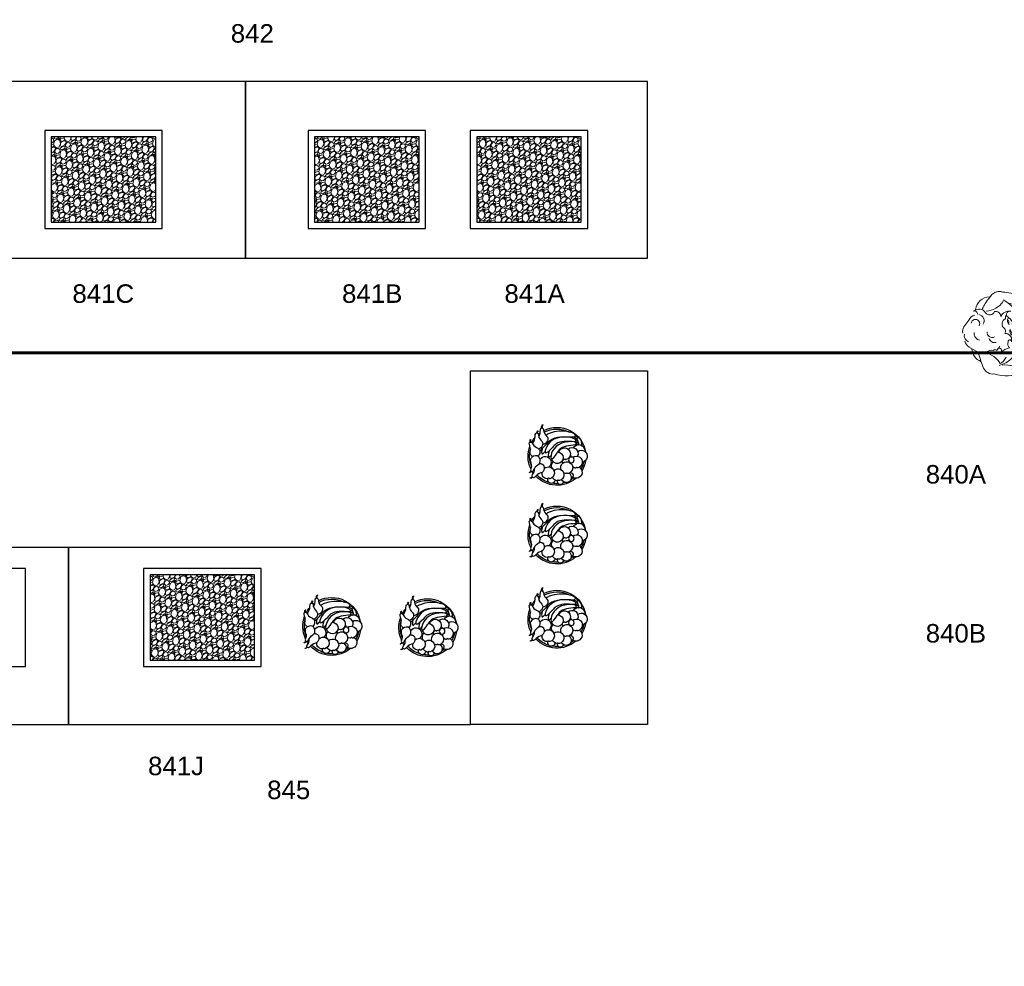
# Model space of a CAD drawing. Header units: millimetres. Extents: x 251300 to 553564, y 2563 to 144710.
# Tile 8 of 57: x 273850 to 279973, y 24459 to 30348. Entities that reach past the tile are written whole.
import ezdxf
from ezdxf.enums import TextEntityAlignment as Align

# ---------------------------------------------------------------- set-up
doc = ezdxf.new("R2010")
doc.units = ezdxf.units.MM
doc.set_wipeout_variables(frame=1)
doc.layers.add('0 @ 50', color=7, linetype='Continuous')
doc.layers.add('DET', color=2, linetype='Continuous')
for name, color, linetype, lineweight in [('APPARAAT1', 2, 'Continuous', 25), ('APPARAAT5', 7, 'Continuous', 5), ('BB Brandscheiding 30  min.', 210, 'WBDBO_030', 60), ('PERSONEN', 7, 'Continuous', 9), ('POSITIENUMMER', 141, 'Continuous', 20)]:
    doc.layers.add(name, color=color, linetype=linetype, lineweight=lineweight)
doc.styles.add('DVD_Standaard_35', font='arial.ttf', dxfattribs={"height": 3.5})
doc.styles.add('PS', font='arial.ttf')
doc.styles.get("Standard").update_dxf_attribs({"font": 'arial.ttf'})
doc.linetypes.add('WBDBO_030', pattern='A,35,-7.5,["X",DVD_Standaard_35,S=1,R=0,X=-2,Y=-1.75],-7.5', length=50)

# ---------------------------------------------------------------- blocks, each defined once
blk = doc.blocks.new('POSITIENUMMER')
at = {"layer": 'POSITIENUMMER', "style": 'PS', "flags": 1}
for tag, p in [('MERK-TYPE', (-1.22, -6.81)), ('AFMETINGEN', (-1.22, -10.86)), ('OMSCHRIJVING', (-1.22, -14.79)), ('OPMERKINGEN', (-1.22, -18.98))]:
    blk.add_attdef(tag, p, '', height=2.8, dxfattribs=at)
blk.add_wipeout([(-5.03, 0), (-5.03, 0.11), (-5.02, 0.2), (-5, 0.34), (-4.97, 0.48), (-4.93, 0.6), (-4.86, 0.76), (-4.78, 0.92), (-4.69, 1.07), (-4.6, 1.2), (-4.54, 1.27), (-4.48, 1.34), (-4.43, 1.4), (-4.35, 1.49), (-4.26, 1.57), (-4.18, 1.64), (-4.07, 1.73), (-3.91, 1.86), (-3.77, 1.95), (-3.62, 2.05), (-3.49, 2.12), (-3.31, 2.22), (-3.18, 2.29), (-3.02, 2.36), (-2.86, 2.43), (-2.72, 2.48), (-2.53, 2.55), (-2.36, 2.61), (-2.17, 2.66), (-2, 2.71), (-1.73, 2.77), (-1.53, 2.81), (-1.37, 2.84), (-1.13, 2.88), (-0.93, 2.9), (-0.73, 2.92), (-0.52, 2.93), (-0.28, 2.95), (-0.09, 2.95), (0.17, 2.95), (0.35, 2.94), (0.58, 2.93), (0.78, 2.91), (1, 2.89), (1.15, 2.87), (1.32, 2.85), (1.47, 2.82), (1.68, 2.78), (1.88, 2.74), (2.01, 2.7), (2.16, 2.67), (2.37, 2.6), (2.54, 2.55), (2.65, 2.51), (2.78, 2.46), (2.91, 2.41), (3.05, 2.34), (3.21, 2.27), (3.32, 2.22), (3.46, 2.14), (3.61, 2.06), (3.73, 1.98), (3.85, 1.9), (4, 1.79), (4.11, 1.7), (4.21, 1.62), (4.33, 1.5), (4.43, 1.4), (4.53, 1.29), (4.62, 1.17), (4.69, 1.06), (4.77, 0.94), (4.83, 0.83), (4.89, 0.7), (4.93, 0.6), (4.97, 0.47), (4.99, 0.38), (5.02, 0.23), (5.03, 0.13), (5.03, 0.07), (5.03, 0.04), (5.03, -0.07), (5.02, -0.18), (5.02, -0.17), (5.01, -0.3), (4.96, -0.48), (4.92, -0.62), (4.88, -0.73), (4.79, -0.9), (4.74, -0.99), (4.69, -1.08), (4.62, -1.17), (4.52, -1.29), (4.44, -1.39), (4.37, -1.46), (4.28, -1.55), (4.2, -1.63), (4.05, -1.75), (3.95, -1.83), (3.83, -1.91), (3.65, -2.03), (3.52, -2.11), (3.37, -2.19), (3.23, -2.26), (3.12, -2.32), (2.93, -2.4), (2.81, -2.45), (2.67, -2.5), (2.5, -2.56), (2.26, -2.63), (2.12, -2.68), (1.9, -2.73), (1.71, -2.78), (1.55, -2.81), (1.41, -2.83), (1.28, -2.85), (1.11, -2.88), (0.84, -2.91), (0.68, -2.92), (0.46, -2.94), (0.29, -2.95), (0.1, -2.95), (-0.12, -2.95), (-0.33, -2.94), (-0.56, -2.93), (-0.83, -2.91), (-1.09, -2.88), (-1.3, -2.85), (-1.58, -2.8), (-1.83, -2.75), (-2.05, -2.69), (-2.13, -2.67), (-2.15, -2.67), (-2.41, -2.59), (-2.61, -2.52), (-2.79, -2.45), (-2.94, -2.39), (-3.08, -2.33), (-3.25, -2.25), (-3.37, -2.19), (-3.5, -2.12), (-3.64, -2.04), (-3.76, -1.96), (-3.89, -1.87), (-3.97, -1.81), (-4.08, -1.73), (-4.15, -1.67), (-4.32, -1.51), (-4.48, -1.35), (-4.55, -1.26), (-4.64, -1.14), (-4.73, -1), (-4.79, -0.9), (-4.86, -0.77), (-4.91, -0.65), (-4.94, -0.55), (-4.97, -0.44), (-5.01, -0.28), (-5.02, -0.19), (-5.03, -0.07)]).dxf.layer = 'POSITIENUMMER'
at = {"layer": 'POSITIENUMMER'}
blk.add_attdef('POS', text='', height=2.3, dxfattribs=at).set_placement((0, 0), align=Align.MIDDLE)
blk = doc.blocks.new('fruitmand')
at = {"layer": 'DET', "color": 1}
for points in [[(-155.8, 129, 0.127723), (-169.4, 123.2), (-167.5, 120.9, -0.131281), (-155, 126.1, -0.184631)], [(-98.8, 170.2, 0.127723), (-113.6, 169.4), (-112.7, 166.6, -0.131281), (-99.1, 167.1, -0.184631)], [(83.8, 162.6, 0.127723), (93.5, 173.7), (90.9, 175.1, -0.131281), (81.8, 164.9, -0.184631)], [(121.3, 155.5, 0.127723), (127.5, 168.9), (124.5, 169.4, -0.131281), (118.7, 157.1, -0.184631)], [(-187, 99.1, 0.184631), (-207.1, 93.1), (-205.2, 90.7, -0.192668), (-186.4, 96.1, -0.184631)]]:
    blk.add_lwpolyline(points, format="xyb", dxfattribs=at)
for points in [[(-137.3, -111), (-127, -131.4)], [(-119.6, -121.1), (-128.7, -102.9)], [(-80.9, -128.6), (-84.1, -150.8), (-105.3, -148.8), (-127, -131.4), (-119.6, -121.1), (-92.1, -130.1)], [(-113.7, -111.8), (-109, -124.6)], [(-95.5, -128.5), (-102.4, -110)], [(-94.1, -115.6), (-92.1, -130.1), (-80.9, -128.6), (-82.8, -114.6)]]:
    blk.add_lwpolyline(points, dxfattribs=at)
blk.add_circle((12.1, -85.9), 17.7, dxfattribs=at)
for centre, radius, start, end in [((-9.8, 3.5), 180, 118.98865, 130.92726), ((-9.8, 3.5), 170, 117.5562, 118.73608), ((-9.8, 3.5), 180, 64.95455, 110.91418), ((-9.8, 3.5), 170, 69.19402, 106.54495), ((-9.8, 3.5), 170, 56.09997, 59.13012), ((-9.8, 3.5), 180, 54.04735, 58.30184), ((-9.8, 3.5), 170, 16.90806, 46.88928), ((-9.8, 3.5), 180, 319.50663, 46.88609), ((-9.8, 3.5), 180, 152.79755, 261.59843), ((-9.8, 3.5), 170, 151.71057, 207.05957), ((-9.8, 3.5), 180, 139.95293, 144.48273), ((-9.8, 3.5), 170, 138.06089, 139.94968), ((-26, 104.1), 9.61, 272.20196, 301.28794), ((28, 76.7), 37.2, 120.02242, 319.26571), ((93.2, 56.6), 37.2, 134.62967, 344.59101), ((97.3, 64), 32.3, 0.68086, 104.03241), ((124.7, 63.3), 5, 331.01175, 12.12629), ((0, 0), 35.7, 180.51168, 79.55865), ((48.7, -0.3), 37.2, 66.22305, 132.83766), ((105.4, -2.8), 37.2, 137.136, 344.59101), ((105.4, -2.8), 37.2, 12.12629, 66.08042), ((110.5, 71.2), 21.2, 311.42922, 331.01175), ((110.5, 39.4), 21.2, 32.05142, 48.57078), ((136.5, 38.2), 22, 272.40893, 114.41497), ((124.3, 48), 5, 344.59101, 32.05142), ((122.7, 11.8), 21.2, 311.42922, 331.01175), ((136.9, 4), 5, 331.01175, 12.12629), ((-9.8, 3.5), 170, 357.15369, 9.77857), ((-25.1, -43.6), 37.2, 107.37096, 344.59101), ((-7.7, -29), 21.2, 311.42922, 331.01175), ((-7.7, -60.8), 21.2, 32.05142, 48.57078), ((6, -52.2), 5, 344.59101, 32.05142), ((6.5, -36.8), 5, 331.01175, 12.12629), ((-25.1, -43.6), 37.2, 12.12629, 14.89801), ((48.7, -0.3), 37.2, 220.03693, 243.87892), ((60.9, -57.5), 37.2, 69.67687, 344.59101), ((78.3, -42.9), 21.2, 311.42922, 331.01175), ((78.3, -74.7), 21.2, 32.05142, 48.57078), ((60.9, -57.5), 37.2, 12.12629, 32.18582), ((121.7, -54.4), 31.6, 149.46295, 152.44046), ((121.7, -54.4), 31.6, 213.40091, 65.57694), ((92.5, -50.8), 5, 331.01175, 12.12629), ((122.7, -20), 21.2, 32.05142, 48.57078), ((147.8, -17.7), 17.7, 262.97733, 124.3726), ((136.5, -11.4), 5, 344.59101, 32.05142), ((-9.8, 3.5), 170, 342.63965, 347.46739), ((-45.7, -132.1), 37.2, 118.34254, 272.33767), ((-27.2, -90.8), 37.2, 138.07104, 297.0249), ((4.7, -50.5), 37.2, 232.75383, 253.81645), ((26.4, -117.3), 37.2, 142.7853, 344.59101), ((4.7, -50.5), 37.2, 307.41013, 312.35324), ((26.4, -117.3), 37.2, 82.01557, 86.27404), ((26.4, -117.3), 37.2, 12.12629, 37.89008), ((43.7, -102.7), 21.2, 311.42922, 331.01175), ((43.7, -134.4), 21.2, 32.05142, 48.57078), ((89.6, -115.4), 37.5, 213.78638, 36.56544), ((57.9, -110.5), 5, 331.01175, 12.12629), ((109, -79), 17.7, 180.54621, 337.184), ((92, -66.1), 5, 344.59101, 32.05142), ((-9.8, 3.5), 170, 322.05863, 329.77214), ((-9.8, 3.5), 170, 244.17829, 246.81833), ((-10.5, -147.5), 37.2, 144.77466, 349.16714), ((-9.8, 3.5), 180, 277.90482, 300.29629), ((-9.8, 3.5), 170, 281.23539, 297.74429), ((57.5, -125.9), 5, 344.59101, 32.05142)]:
    blk.add_arc(centre, radius, start, end, dxfattribs=at)
for points, knots in [([(-87.1, 153.5), (-97.8, 152.4), (-116, 134.4), (-159.6, 141.1), (-152.1, 115.9), (-119.3, 121.5), (-103.2, 89.5), (-72.2, 92.1), (-58.2, 106.6), (-54.8, 115.2)], [41.023794, 41.023794, 41.023794, 41.023794, 77.93239, 113.080721, 118.586209, 147.347496, 186.340639, 207.051616, 232.80725, 232.80725, 232.80725, 232.80725]), ([(-8.1, 153.2), (-11.7, 159.8), (-27.3, 176.6), (-57.6, 160.2), (-98.2, 182.8), (-99.9, 156.5), (-67.2, 150.4), (-63.3, 114.7), (-33.9, 106.5), (-16.3, 114.6), (-10.1, 120.8)], [16.422933, 16.422933, 16.422933, 16.422933, 36.926892, 77.93239, 113.080721, 118.586209, 147.347496, 186.340639, 207.051616, 231.326113, 231.326113, 231.326113, 231.326113]), ([(-6.9, 117.1), (2.3, 109), (37.1, 101.1), (48, 139.9), (92.4, 153.4), (74.8, 172.9), (47.6, 153.7), (19.2, 175.6), (-12.5, 157), (-17.3, 126.3), (-6.9, 117.1)], [0, 0, 0, 0, 36.926892, 77.93239, 113.080721, 118.586209, 147.347496, 186.340639, 207.051616, 248.751795, 248.751795, 248.751795, 248.751795]), ([(34.8, 112.6), (34.7, 110.2), (35, 105), (36.7, 98.1), (38.9, 93.7), (41.3, 90.5), (43.5, 88.2), (46, 86.7), (47.1, 86.2), (58.3, 81), (93.9, 83.3), (93.3, 123.6), (132.2, 149.1), (109.7, 162.8), (93.7, 142.6), (75.6, 143.8), (68, 143.9)], [109.914538, 109.914538, 109.914538, 109.914538, 131.522368, 155.5168, 176.083902, 179.305447, 196.13516, 209.291279, 209.291279, 209.291279, 230.899109, 254.893541, 275.460643, 278.682188, 295.511901, 308.66802, 308.66802, 308.66802, 308.66802]), ([(-132.4, 116.6), (-138.4, 113.6), (-156.3, 104.2), (-190.5, 109.4), (-182.9, 84.2), (-150.1, 89.8), (-134, 57.8), (-100.1, 60.6), (-84.2, 80.5), (-83.8, 91.8)], [57.865017, 57.865017, 57.865017, 57.865017, 77.93239, 113.080721, 118.586209, 147.347496, 186.340639, 207.051616, 241.021962, 241.021962, 241.021962, 241.021962]), ([(-128.2, -102), (-154.5, -146.4), (-187.1, -10.8), (-145, 65.2), (-140.8, 71.6)], [0, 0, 0, 0, 154.798069, 170.27058, 170.27058, 170.27058, 170.27058]), ([(-100, -106.4), (-119.3, -141.1), (-168.1, 39.9), (-0.8, 98.8), (-46.1, 49.5), (-67.4, 28.5)], [0, 0, 0, 0, 154.798069, 297.108244, 381.772235, 381.772235, 381.772235, 381.772235]), ([(-128.2, -102), (-131.4, -44.7), (-135.4, 26), (-90.7, 65.3), (-81.1, 72.1)], [0, 0, 0, 0, 152.983709, 188.657075, 188.657075, 188.657075, 188.657075]), ([(-57, 95.4), (-40.5, 100.5), (-17.1, 99.6), (-30.3, 85), (-39.6, 77.4)], [231.317518, 231.317518, 231.317518, 231.317518, 297.108244, 346.66542, 346.66542, 346.66542, 346.66542]), ([(-81.2, -112.8), (-103.7, -140.6), (-119.1, 27.5), (38.3, 54), (-9.4, 17.2), (-31.5, 1.9)], [0, 0, 0, 0, 154.798069, 297.108244, 381.772235, 381.772235, 381.772235, 381.772235]), ([(-100, -106.4), (-103.7, -62.4), (-108.2, -8.1), (-74.6, 23.2), (-67.4, 28.5)], [0, 0, 0, 0, 152.983709, 188.657075, 188.657075, 188.657075, 188.657075]), ([(-81.2, -112.8), (-77.7, -73.1), (-73.4, -24.3), (-38.8, -1.7), (-31.5, 1.9)], [0, 0, 0, 0, 152.983709, 188.657075, 188.657075, 188.657075, 188.657075]), ([(-44.7, 52.2), (-24.2, 60.6), (4, 61), (-7.6, 46.6), (-14.9, 40.2)], [219.816587, 219.816587, 219.816587, 219.816587, 297.108244, 340.349279, 340.349279, 340.349279, 340.349279])]:
    blk.add_open_spline(points, degree=3, knots=knots, dxfattribs=at)
blk.add_open_spline([(-43.7, 110), (-52.4, 99.4), (-65.9, 86.2), (-81.1, 72.1)], degree=3, dxfattribs=at)
blk = doc.blocks.new('persoon broodjes op snijplank')
at = {"layer": 'PERSONEN'}
for p, q in [((97.4, 416.4), (55.3, 446.9)), ((-70.1, 414.9), (-102.4, 360.1)), ((164.6, 332.8), (162.5, 333.5)), ((167.3, 331.9), (164.6, 332.8)), ((169.7, 331), (167.3, 331.9)), ((172.5, 330), (169.7, 331)), ((175.1, 329), (172.5, 330)), ((178, 327.6), (175.1, 329)), ((183, 324.6), (178, 327.6)), ((186.8, 322.6), (183, 324.6)), ((192.3, 319.4), (186.8, 322.6)), ((201.6, 313.8), (192.3, 319.4)), ((209.4, 308.7), (201.6, 313.8)), ((219.6, 301.7), (209.4, 308.7)), ((232.7, 292), (219.6, 301.7)), ((243.1, 284), (232.7, 292)), ((253.1, 275.3), (243.1, 284)), ((256.1, 272.7), (253.1, 275.3)), ((260.4, 267.8), (256.1, 272.7)), ((263.3, 264.3), (260.4, 267.8)), ((265.7, 260.6), (263.3, 264.3)), ((267.6, 257.4), (265.7, 260.6)), ((269.7, 253.4), (267.6, 257.4)), ((271.6, 248.9), (269.7, 253.4)), ((273.5, 244), (271.6, 248.9)), ((269.7, 181.6), (270.6, 191.4)), ((270.6, 191.4), (271.1, 197.6)), ((271.1, 197.6), (271.4, 202.3)), ((271.4, 202.3), (271.9, 204)), ((271.9, 204), (273.3, 208.2)), ((273.3, 208.2), (274.2, 212.1)), ((274.5, 239.1), (273.5, 244)), ((274.2, 212.1), (275.2, 217)), ((275.3, 234.7), (274.5, 239.1)), ((275.2, 217), (275.5, 220.8)), ((275.8, 229.9), (275.3, 234.7)), ((275.5, 220.8), (275.9, 224.9)), ((275.9, 224.9), (275.8, 229.9)), ((71.9, 130.9), (56.7, 126.9)), ((259.1, 119.9), (261.7, 131.7)), ((261.7, 131.7), (264.1, 142.7)), ((264.1, 142.7), (266, 153.9)), ((266, 153.9), (268, 167.6)), ((268, 167.6), (269.7, 181.6)), ((194.8, -8.3), (247.6, 85.2)), ((247, 84.2), (247.9, 86)), ((247.9, 86), (249.3, 88.7)), ((249.3, 88.7), (250.4, 91.1)), ((250.4, 91.1), (251.4, 92.9)), ((251.4, 92.9), (252.4, 95.7)), ((252.4, 95.7), (253.7, 100.3)), ((253.7, 100.3), (256.8, 111)), ((256.8, 111), (259.1, 119.9)), ((-295.4, -344), (-294.4, -44)), ((-294.4, -44), (-209.2, -44.3)), ((-226.4, -91.7), (-207.8, -50.8)), ((-207.8, -50.8), (-207.3, -49.3)), ((-207.3, -47.4), (-207.2, -45.9)), ((-207.3, -49.3), (-207.3, -47.4)), ((-207.2, -45.9), (-207.1, -45.2)), ((-164.8, -56.8), (-168.5, -49.4)), ((-168.3, -44.4), (126.9, -45.4)), ((-156, -75.1), (-164.8, -56.8)), ((162.6, -65.4), (175.3, -42.6)), ((174, -45.5), (305.6, -46)), ((175.3, -42.6), (194.8, -8.3)), ((305.6, -46), (304.6, -346)), ((-164.6, -125.4), (-171.6, -120.8)), ((-166.5, -111.2), (-162.6, -139.5)), ((-154.4, -78.1), (-156, -75.1)), ((-153.7, -81.2), (-154.4, -78.1)), ((-153.2, -83.5), (-153.7, -81.2)), ((-153.1, -86.6), (-153.2, -83.5)), ((-153.2, -89.8), (-153.1, -86.6)), ((-151.4, -99.8), (-153.2, -89.8)), ((-144.9, -147.8), (-151.4, -99.8)), ((68.5, -124.2), (68.7, -122.3)), ((68.7, -122.3), (69.1, -121)), ((144, -113.4), (144.4, -111.3)), ((144, -115.3), (144, -113.4)), ((144.2, -117.4), (144, -115.3)), ((144.9, -118.8), (144.2, -117.4)), ((144.4, -111.3), (145.1, -109.3)), ((145.6, -121.3), (144.9, -118.8)), ((145.1, -109.3), (146.4, -107.5)), ((146.1, -124.2), (145.6, -121.3)), ((146.4, -107.5), (147.9, -106.1)), ((147.7, -91.6), (162.6, -65.4)), ((148, -92.1), (147.7, -91.6)), ((147.9, -106.1), (149.1, -105.3)), ((-196, -163.5), (-199.6, -140.2)), ((-173.7, -175.4), (-196, -163.5)), ((-160.3, -155.6), (-174.8, -147.2)), ((-162.6, -139.5), (-161.6, -146.5)), ((-161.6, -146.5), (-161, -150.7)), ((-161, -150.7), (-160.7, -154.1)), ((-160.7, -154.1), (-159.9, -157.1)), ((-159.9, -157.1), (-158.3, -160.5)), ((-158.3, -160.5), (-157.5, -162.6)), ((-157.5, -162.6), (-155.9, -164.1)), ((-155.9, -164.1), (-155, -164.6)), ((-155, -164.6), (-153.9, -165)), ((-153.9, -165), (-152.8, -165.1)), ((-152.8, -165.1), (-152.2, -164.8)), ((-147, -158.3), (-143.9, -153.4)), ((-145.7, -157), (5.6, -266.5)), ((5.6, -266.5), (-144.3, -153.9)), ((-43.6, -176.5), (-58.6, -181.4)), ((-58.6, -181.4), (-53.7, -196.4)), ((1.4, -186.6), (-43.6, -176.5)), ((45.1, -161.2), (45.5, -159.8)), ((45.2, -162.6), (45.1, -161.2)), ((45.4, -163.2), (45.2, -162.6)), ((45.5, -163.6), (45.4, -163.2)), ((45.5, -159.8), (46, -158.1)), ((46.2, -164), (45.5, -163.6)), ((46, -158.1), (46.9, -157)), ((46.8, -164.4), (46.2, -164)), ((47.7, -164.7), (46.8, -164.4)), ((46.9, -157), (47.7, -155.8)), ((47.7, -155.8), (48.6, -155.1)), ((48.6, -164.8), (47.7, -164.7)), ((48.6, -155.1), (49.6, -154.6)), ((49.2, -164.8), (48.6, -164.8)), ((49.9, -164.9), (49.2, -164.8)), ((49.6, -154.6), (50, -154.1)), ((50.7, -164.8), (49.9, -164.9)), ((50, -154.1), (50.2, -153.5)), ((50.2, -153.5), (50.9, -152.6)), ((51.3, -164.7), (50.7, -164.8)), ((50.9, -152.6), (51.7, -151.4)), ((52.3, -164.4), (51.3, -164.7)), ((51.7, -151.4), (52, -150.5)), ((52, -150.5), (52.5, -149.6)), ((52.9, -163.9), (52.3, -164.4)), ((52.5, -149.6), (52.9, -148.6)), ((52.9, -148.6), (53.6, -147.6)), ((53.7, -163.4), (52.9, -163.9)), ((53.6, -147.6), (54.1, -146.5)), ((54.5, -162.9), (53.7, -163.4)), ((54.1, -146.3), (54.8, -145)), ((55.1, -162.3), (54.5, -162.9)), ((54.8, -145), (55.1, -144.1)), ((55.1, -144.1), (55.2, -143.1)), ((56.5, -161.5), (55.1, -162.3)), ((55.2, -143.1), (55.8, -141.9)), ((55.8, -141.9), (57.1, -140.3)), ((57.1, -140.3), (58.1, -138.5)), ((58.1, -138.5), (59.8, -136.5)), ((59.8, -136.5), (60.6, -135.1)), ((60.6, -135.1), (61.3, -134.4)), ((61.3, -134.4), (62.2, -132.9)), ((62.2, -132.9), (63, -132.1)), ((63, -132.1), (64.6, -130.9)), ((64.6, -130.9), (65.5, -129.6)), ((65.5, -129.6), (66.4, -128.6)), ((66.4, -128.6), (67, -127.5)), ((67.3, -145.6), (66.5, -145.9)), ((67, -127.5), (68, -125.5)), ((68.5, -144.7), (67.3, -145.6)), ((68, -125.5), (68.5, -124.2)), ((70.2, -143.4), (68.5, -144.7)), ((72.6, -141.3), (70.2, -143.4)), ((74.5, -140), (72.6, -141.3)), ((76, -138), (74.5, -140)), ((76.6, -137.5), (76, -138)), ((77.4, -137.4), (76.6, -137.5)), ((78.3, -138), (77.4, -137.4)), ((78.7, -139.2), (78.3, -138)), ((79.3, -141.1), (78.7, -139.2)), ((79, -149.1), (79.5, -147.4)), ((79.3, -149.7), (79, -149.1)), ((79.7, -143.1), (79.3, -141.1)), ((80.2, -152.1), (79.3, -149.7)), ((79.5, -147.4), (79.7, -144.8)), ((79.7, -144.8), (79.7, -143.1)), ((81.2, -154.2), (80.2, -152.1)), ((81.7, -156.6), (81.2, -154.2)), ((92.4, -183.6), (91.7, -183)), ((93.2, -184.6), (92.4, -183.6)), ((113, -182.8), (111.9, -184.6)), ((114.4, -180.1), (113, -182.8)), ((115.9, -177.6), (114.4, -180.1)), ((118.1, -174.3), (115.9, -177.6)), ((135.6, -162), (136.2, -157.3)), ((135.6, -164.1), (135.6, -162)), ((135.7, -167.4), (135.6, -164.1)), ((136.2, -157.3), (136.6, -155.7)), ((136.6, -155.7), (137.7, -153.1)), ((137.7, -153.1), (139.4, -149.1)), ((139.4, -149.1), (140.7, -145.8)), ((140.7, -145.8), (142.1, -142.5)), ((142.1, -142.5), (143.4, -138.6)), ((143.4, -138.6), (144.5, -135.1)), ((144.5, -135.1), (145.5, -132.1)), ((145.5, -132.1), (145.9, -129.9)), ((145.9, -129.9), (146.2, -126.9)), ((146.2, -126.9), (146.1, -124.2)), ((-259.7, -186.8), (-274.7, -191.7)), ((-274.7, -191.7), (-269.8, -206.7)), ((-269.8, -206.7), (-234.9, -236.8)), ((-214.7, -196.9), (-259.7, -186.8)), ((-234.9, -236.8), (-199.9, -257)), ((-225.8, -213.9), (-225.7, -201.9)), ((-224.8, -226.9), (-225.8, -213.9)), ((-225.7, -201.9), (-221.7, -194.9)), ((-219.8, -232.9), (-224.8, -226.9)), ((-214.8, -225.9), (-219.8, -232.9)), ((-218.7, -195.9), (-214.8, -214.9)), ((-214.8, -214.9), (-214.8, -225.9)), ((-174.8, -217), (-214.7, -196.9)), ((-203.8, -216.9), (-194.8, -208)), ((-202.8, -228.9), (-203.8, -216.9)), ((-202.9, -240.9), (-202.8, -228.9)), ((-193.9, -244), (-202.9, -240.9)), ((-187.9, -239), (-193.9, -244)), ((-192.8, -209), (-188.8, -222)), ((-188.8, -222), (-187.9, -239)), ((-174.9, -246), (-173.8, -229)), ((-144.9, -242.1), (-174.8, -217)), ((-173.8, -229), (-168.8, -223.1)), ((-167.8, -224.1), (-164.9, -241.1)), ((-164.9, -241.1), (-161.9, -254.1)), ((-150.9, -247.1), (-144.9, -242.1)), ((-114.9, -257.2), (-144.9, -242.1)), ((-143.9, -242.1), (-142, -268.1)), ((-53.7, -196.4), (-18.8, -226.6)), ((-18.8, -226.6), (16.2, -246.7)), ((-9.7, -191.6), (-5.6, -184.6)), ((-9.7, -203.6), (-9.7, -191.6)), ((-8.7, -216.6), (-9.7, -203.6)), ((-3.8, -222.6), (-8.7, -216.6)), ((1.3, -215.6), (-3.8, -222.6)), ((-2.6, -185.6), (1.3, -204.6)), ((1.3, -204.6), (1.3, -215.6)), ((41.3, -206.8), (1.4, -186.6)), ((12.3, -206.7), (21.3, -197.7)), ((13.2, -218.7), (12.3, -206.7)), ((13.2, -230.7), (13.2, -218.7)), ((22.2, -233.7), (13.2, -230.7)), ((28.2, -228.7), (22.2, -233.7)), ((23.3, -198.7), (27.3, -211.7)), ((27.3, -211.7), (28.2, -228.7)), ((41.2, -235.8), (42.2, -218.8)), ((42.1, -249.8), (41.2, -235.8)), ((71.2, -231.9), (41.3, -206.8)), ((42.2, -218.8), (47.3, -212.8)), ((48.3, -213.8), (51.2, -230.8)), ((54.2, -243.8), (50.1, -253.8)), ((51.2, -230.8), (54.2, -243.8)), ((63.1, -248.8), (65.2, -236.8)), ((65.2, -236.8), (71.2, -231.9)), ((101.2, -247), (71.2, -231.9)), ((72.2, -231.9), (74.1, -257.9)), ((94.1, -185.3), (93.2, -184.6)), ((95.4, -186.3), (94.1, -185.3)), ((96.8, -187.4), (95.4, -186.3)), ((98.4, -188.1), (96.8, -187.4)), ((100.1, -188.7), (98.4, -188.1)), ((101.6, -189.2), (100.1, -188.7)), ((102.3, -189.6), (101.6, -189.2)), ((103.2, -189.9), (102.3, -189.6)), ((104.3, -190), (103.2, -189.9)), ((106.4, -190), (104.3, -190)), ((107.8, -189.4), (106.4, -190)), ((109, -188.9), (107.8, -189.4)), ((110.3, -187.7), (109, -188.9)), ((111.4, -186.1), (110.3, -187.7)), ((111.9, -184.6), (111.4, -186.1)), ((-199.9, -257), (-165, -287.1)), ((-173.9, -260), (-174.9, -246)), ((-165.9, -264.1), (-173.9, -260)), ((-161.9, -254.1), (-165.9, -264.1)), ((-165, -287.1), (-125.1, -312.2)), ((-154, -270.1), (-152.9, -259.1)), ((-151, -281.1), (-154, -270.1)), ((-152.9, -259.1), (-150.9, -247.1)), ((-145, -285.1), (-151, -281.1)), ((-141, -283.2), (-145, -285.1)), ((-142, -268.1), (-141, -283.2)), ((-128, -285.2), (-124, -275.2)), ((-128, -297.2), (-128, -285.2)), ((-124.1, -301.2), (-128, -297.2)), ((-117, -295.2), (-124.1, -301.2)), ((-124, -275.2), (-118.9, -258.2)), ((-114, -276.2), (-117, -295.2)), ((-115.9, -258.2), (-114, -276.2)), ((-95, -287.3), (-114.9, -257.2)), ((-80.1, -312.4), (-95, -287.3)), ((16.2, -246.7), (51.1, -276.8)), ((50.1, -253.8), (42.1, -249.8)), ((51.1, -276.8), (91, -301.9)), ((62.1, -259.8), (63.1, -248.8)), ((65.1, -270.8), (62.1, -259.8)), ((71.1, -274.9), (65.1, -270.8)), ((75.1, -272.9), (71.1, -274.9)), ((74.1, -257.9), (75.1, -272.9)), ((88, -286.9), (88.1, -274.9)), ((92, -290.9), (88, -286.9)), ((88.1, -274.9), (92.1, -264.9)), ((91, -301.9), (125.9, -312)), ((99, -285), (92, -290.9)), ((92.1, -264.9), (97.1, -247.9)), ((102.1, -266), (99, -285)), ((100.1, -248), (102.1, -266)), ((121.1, -277), (101.2, -247)), ((136, -302.1), (121.1, -277)), ((125.9, -312), (136, -302.1)), ((304.6, -346), (-295.4, -344)), ((-125.1, -312.2), (-90.1, -322.3)), ((-90.1, -322.3), (-80.1, -312.4))]:
    blk.add_line(p, q, dxfattribs=at)
for centre, radius, start, end in [((-17.9, 381.6), 61.9, 105.27683, 147.4439), ((0.9, 403.9), 40.9, 77.39743, 160.33496), ((29.6, 408), 46.6, 56.47017, 106.54622), ((-76.2, 305.5), 91.4, 92.4199, 157.14748), ((14.8, 341.3), 42.4, 82.6857, 172.68795), ((75, 375), 26.7, 241.07231, 83.4986), ((75.9, 366.4), 54.4, 12.9031, 66.72071), ((136.3, 380.9), 19, 262.78346, 23.10048), ((121.6, 351.7), 45.1, 298.77807, 43.85068), ((151, 284.4), 91.4, 1.72117, 82.06776), ((-172.1, 264.8), 65.7, 115.8838, 185.27723), ((10.4, -158.4), 526.9, 103.62255, 113.63131), ((-259.6, 354.4), 160.6, 305.04519, 355.94373), ((-49.6, 336.6), 57.8, 156.07667, 193.54298), ((-132.6, 274.5), 43, 343.6613, 53.57331), ((93.6, 359.4), 38.9, 237.26805, 350.8457), ((162.1, 286.7), 31.8, 126.77278, 249.87398), ((289.2, 316.6), 136.6, 183.88707, 236.31), ((85.7, 174.1), 334.3, 165.15227, 196.05015), ((-93.8, 253.6), 8.94, 288.37263, 70.24197), ((-9.6, 256.9), 32.8, 103.03593, 197.87177), ((19.4, 272.4), 30, 78.97702, 210.21136), ((117.7, 250.1), 34.1, 275.67338, 12.01507), ((-382.7, 195.8), 201.5, 343.84123, 3.9252), ((-18.5, 270.2), 171.1, 194.19024, 225.18397), ((-109.2, 251.1), 70.1, 201.03846, 251.03692), ((-92, 228.4), 16, 200.55343, 5.38246), ((-200.7, 133), 128.8, 13.75758, 40.49965), ((-38, 285.8), 67.2, 217.66053, 246.21709), ((-26.2, 191.1), 41.5, 255.27086, 1.33584), ((28.9, 211.8), 24, 235.78181, 327.11316), ((72.3, 179.2), 30.6, 53.22114, 140.22711), ((87.9, 187.5), 16.4, 5.73278, 82.91896), ((106.6, 138.2), 50.7, 60.80477, 93.62667), ((100, 166.7), 53.7, 347.1076, 66.92701), ((7.9, 321), 246.4, 307.81223, 331.26915), ((-191, 149.2), 16, 181.99621, 267.50597), ((-161.5, 127), 30.4, 156.8256, 205.56137), ((-83.6, 190.7), 69.4, 217.41381, 296.4332), ((-52.6, 143.6), 30.5, 62.23935, 138.60105), ((-108.7, 294.8), 175.5, 288.62235, 303.25423), ((-34.9, 161.1), 10.2, 262.39055, 109.20796), ((41.1, 233.5), 100.2, 236.74564, 273.61304), ((29.9, 126.9), 33.5, 70.07527, 142.32732), ((18.7, 169.6), 18, 257.47312, 320.06841), ((60.3, 141.8), 15.3, 183.2887, 256.33512), ((107.6, 175.2), 70.9, 222.79104, 316.38671), ((94.1, 138.7), 36.4, 64.53056, 132.12032), ((57.4, 141.6), 18, 323.3177, 23.9148), ((32, 236.6), 106.3, 294.27959, 329.18626), ((82.6, 189.4), 22.6, 260.8146, 309.36745), ((130.4, 160.2), 22.3, 346.80648, 85.55139), ((447, 93.9), 255, 162.67607, 177.10609), ((2643, 754.4), 2956.1, 193.16536, 195.39029), ((-297.2, 62.1), 120, 12.87349, 25.56137), ((-662.7, -21.4), 494.9, 356.68782, 12.87349), ((375.5, -67.3), 240, 142.12131, 151.68268), ((160.3, 100.1), 32.7, 322.12131, 11.49397), ((195.3, 110.5), 16.8, 262.22718, 337.97523), ((567.3, -170.6), 457.9, 151.68268, 167.03818), ((-201.2, -38.7), 9.8, 127.5553, 222.06434), ((-209.9, -94.1), 16.7, 171.83284, 240.70416), ((-165.4, -99.7), 53.3, 189.67392, 229.6411), ((-143.6, -129.7), 29.4, 141.39209, 183.16817), ((94, -131.9), 27.2, 92.86142, 156.36526), ((0, 0), 138.9, 311.13897, 330.71428), ((140.7, -99.3), 10.3, 323.66888, 44.87676), ((-276.3, -126.9), 103.5, 341.48433, 357.7457), ((-199.6, -194.1), 40.4, 40.00173, 57.94657), ((-170.9, -171.7), 4.53, 235.40319, 56.80104), ((-164.6, -149.4), 19.8, 309.03739, 4.82242), ((-147, -151.8), 3.49, 331.36779, 54.58518), ((51.3, -147.2), 15.2, 290.32261, 4.09902), ((-81.7, -88.2), 182.2, 320.10361, 329.66817), ((267.3, -217.8), 195.4, 161.79833, 168.89531), ((87.1, -178.6), 7.91, 268.04479, 346.98947), ((89.7, -153.9), 8.8, 325.66887, 28.53233), ((125.5, -167.7), 10.1, 222.0789, 0.66751), ((58.3, -209.2), 4.18, 92.835, 224.06559), ((17.6, -133.5), 87.2, 295.64607, 322.55873)]:
    blk.add_arc(centre, radius, start, end, dxfattribs=at)

msp = doc.modelspace()

# ---------------------------------------------------------------- hatches: boundary and pattern name
at = {"layer": 'APPARAAT5'}
h = msp.add_hatch(dxfattribs=at)
h.set_pattern_fill('GRAVEL', color=256, scale=3, angle=30)
h.set_pattern_definition([(258.0127875, (2112.2515, 2818.0327), (-185.02908621, -898.7202219), [10.251643, -1014.91451]), (214.969741, (2110.1223, 2808.0046), (753.793626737, 523.191139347), [17.592142, -1741.621467]), (162.5104471, (2095.7063, 2797.922), (1079.01135782, -344.90249304), [12.404446, -1228.041684]), (297.273689, (2079.4948, 2766.565), (-696.00886409, 1357.92271544), [16.020136, -1585.993123]), (322.8336542, (2086.836, 2752.326), (-787.155678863, 601.393629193), [15.70901, -1555.194232]), (27.273689, (2099.354, 2742.8355), (-1357.92271544, -696.00886409), [16.020136, -1585.993123]), (67.6942405, (2113.5933, 2750.1766), (-476.884764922, -1155.21135771), [21.18581, -2097.39346]), (102.2553284, (2121.6343, 2769.777), (-376.262049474, 1718.504986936), [20.001586, -1980.157698]), (151.4295656, (2117.3886, 2789.323), (-1023.229086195, 553.0847649), [16.07439, -1591.36637]), (205.2363583, (2103.2716, 2797.01), (764.00249351, 353.10886411), [18.351398, -899.218108]), (252.3974378, (2086.6717, 2789.186), (-372.79362918, -1183.102493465), [23.732338, -2349.503175]), (168.8140748, (2145.207, 2803.624), (-690.53795037, 129.24681466), [8.100136, -801.916975]), (201.4692344, (2137.2607, 2805.1955), (934.084764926, 363.317728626), [15.41046, -1525.63917]), (255, (2122.92, 2799.555), (38.1, -65.991136), [10.77628, -96.986793]), (233.1985905, (2113.728, 2804.807), (253.75567886, 322.48227152), [5.80324, -574.518671]), (321.8014095, (2110.252, 2800.16), (-180.2911358, 159.8734073), [8.206969, -402.14259]), (60.9637565, (2116.701, 2795.085), (121.7734073, 246.28227153), [13.32959, -430.988945]), (191.565051, (2123.17, 2806.74), (170.0822715, 10.2088642), [9.638614, -231.326944]), (46.3895403, (2071.977, 2778.0624), (545.611357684, 578.973407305), [13.50264, -1336.7648]), (100.346176, (2081.2903, 2787.839), (155.1354569, -878.30249346), [11.327968, -1121.46647]), (323.1985905, (2115.551, 2819.938), (-322.48227152, 253.75567886), [11.606403, -568.715508]), (13.6104597, (2124.8445, 2812.985), (-774.21135767, -183.02659275), [13.50264, -1336.7648]), (9.4439548, (2095.599, 2737.148), (-406.15567884, -58.51772846), [13.021056, -638.03203]), (324.7751406, (2108.4434, 2739.2844), (-749.05567913, 535.40249305), [10.910164, -1080.107801]), (96.8014095, (2154.311, 2754.328), (-58.5177285, 406.15567884), [11.606403, -568.715508]), (47.3540246, (2152.9364, 2765.8523), (-705.48476494, -759.26454312), [12.773482, -1264.57128]), (99.4439548, (2121.975, 2735.659), (58.51772846, -406.15567884), [6.510528, -644.542557]), (131.3099325, (2150.351, 2752.042), (-218.3911358, 225.8645431), [3.885438, -384.659849]), (195.9637565, (2147.787, 2754.96), (236.0734073, 48.3088642), [15.70901, -298.471638]), (216.009006, (2132.6833, 2750.6397), (621.81135766, 446.9911358), [14.55801, -1441.240946]), (333.6900675, (2120.13, 2789.146), (-142.1911358, 93.8822715), [10.989716, -263.75329]), (23.1572266, (2129.9816, 2784.275), (1198.049308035, 515.717728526), [19.186703, -1899.480272]), (90.945396, (2147.6224, 2791.8204), (2.73545692, -614.33795038), [7.845247, -776.68177]), (120, (2147.49, 2799.665), (-104.091136, 27.891136), [4.572, -71.628]), (150.2564372, (2130.2205, 2751.8574), (530.66454305, -309.53795042), [10.586009, -1048.018223]), (78.0127875, (2121.029, 2757.1094), (185.02908621, 898.7202219), [20.503286, -1004.662866]), (30, (2125.29, 2777.166), (27.891136, 104.091136), [19.812, -56.388]), (355.3048465, (2142.445, 2787.0716), (926.61135773, -80.93794988), [12.048287, -1192.779502]), (284.054604, (2154.453, 2786.085), (86.40886424, -302.06454307), [11.094872, -543.649501]), (237.6459754, (2157.1474, 2775.3226), (-872.831579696, -1383.811357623), [18.064353, -1788.373933]), (205.4260787, (2147.4803, 2760.0626), (-895.98476499, -429.30886423), [19.110884, -1891.975394])])
h.paths.add_polyline_path([(274045.9, 29088.8), (274695.9, 29088.8), (274695.9, 29618.8), (274045.9, 29618.8)])
h = msp.add_hatch(dxfattribs=at)
h.set_pattern_fill('GRAVEL', color=256, scale=3, angle=30)
h.set_pattern_definition([(258.0127875, (3750.417, 2818.0327), (-185.02908621, -898.7202219), [10.251643, -1014.91451]), (214.969741, (3748.288, 2808.0046), (753.793626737, 523.191139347), [17.592142, -1741.621467]), (162.5104471, (3733.872, 2797.922), (1079.01135782, -344.90249304), [12.404446, -1228.041684]), (297.273689, (3717.6604, 2766.565), (-696.00886409, 1357.92271544), [16.020136, -1585.993123]), (322.8336542, (3725.0015, 2752.326), (-787.155678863, 601.393629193), [15.70901, -1555.194232]), (27.273689, (3737.5198, 2742.8355), (-1357.92271544, -696.00886409), [16.020136, -1585.993123]), (67.6942405, (3751.759, 2750.1766), (-476.884764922, -1155.21135771), [21.18581, -2097.39346]), (102.2553284, (3759.8, 2769.777), (-376.262049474, 1718.504986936), [20.001586, -1980.157698]), (151.4295656, (3755.5543, 2789.323), (-1023.229086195, 553.0847649), [16.07439, -1591.36637]), (205.2363583, (3741.437, 2797.01), (764.00249351, 353.10886411), [18.351398, -899.218108]), (252.3974378, (3724.8374, 2789.186), (-372.79362918, -1183.102493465), [23.732338, -2349.503175]), (168.8140748, (3783.373, 2803.624), (-690.53795037, 129.24681466), [8.100136, -801.916975]), (201.4692344, (3775.4264, 2805.1955), (934.084764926, 363.317728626), [15.41046, -1525.63917]), (255, (3761.085, 2799.555), (38.1, -65.991136), [10.77628, -96.986793]), (233.1985905, (3751.894, 2804.807), (253.75567886, 322.48227152), [5.80324, -574.518671]), (321.8014095, (3748.417, 2800.16), (-180.2911358, 159.8734073), [8.206969, -402.14259]), (60.9637565, (3754.867, 2795.085), (121.7734073, 246.28227153), [13.32959, -430.988945]), (191.565051, (3761.337, 2806.74), (170.0822715, 10.2088642), [9.638614, -231.326944]), (46.3895403, (3710.1425, 2778.0624), (545.611357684, 578.973407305), [13.50264, -1336.7648]), (100.346176, (3719.456, 2787.839), (155.1354569, -878.30249346), [11.327968, -1121.46647]), (323.1985905, (3753.717, 2819.938), (-322.48227152, 253.75567886), [11.606403, -568.715508]), (13.6104597, (3763.01, 2812.985), (-774.21135767, -183.02659275), [13.50264, -1336.7648]), (9.4439548, (3733.7645, 2737.148), (-406.15567884, -58.51772846), [13.021056, -638.03203]), (324.7751406, (3746.609, 2739.2844), (-749.05567913, 535.40249305), [10.910164, -1080.107801]), (96.8014095, (3792.477, 2754.328), (-58.5177285, 406.15567884), [11.606403, -568.715508]), (47.3540246, (3791.102, 2765.8523), (-705.48476494, -759.26454312), [12.773482, -1264.57128]), (99.4439548, (3760.141, 2735.659), (58.51772846, -406.15567884), [6.510528, -644.542557]), (131.3099325, (3788.517, 2752.042), (-218.3911358, 225.8645431), [3.885438, -384.659849]), (195.9637565, (3785.952, 2754.96), (236.0734073, 48.3088642), [15.70901, -298.471638]), (216.009006, (3770.849, 2750.6397), (621.81135766, 446.9911358), [14.55801, -1441.240946]), (333.6900675, (3758.296, 2789.146), (-142.1911358, 93.8822715), [10.989716, -263.75329]), (23.1572266, (3768.1473, 2784.275), (1198.049308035, 515.717728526), [19.186703, -1899.480272]), (90.945396, (3785.788, 2791.8204), (2.73545692, -614.33795038), [7.845247, -776.68177]), (120, (3785.66, 2799.665), (-104.091136, 27.891136), [4.572, -71.628]), (150.2564372, (3768.386, 2751.8574), (530.66454305, -309.53795042), [10.586009, -1048.018223]), (78.0127875, (3759.195, 2757.1094), (185.02908621, 898.7202219), [20.503286, -1004.662866]), (30, (3763.45, 2777.166), (27.891136, 104.091136), [19.812, -56.388]), (355.3048465, (3780.611, 2787.0716), (926.61135773, -80.93794988), [12.048287, -1192.779502]), (284.054604, (3792.619, 2786.085), (86.40886424, -302.06454307), [11.094872, -543.649501]), (237.6459754, (3795.313, 2775.3226), (-872.831579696, -1383.811357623), [18.064353, -1788.373933]), (205.4260787, (3785.646, 2760.0626), (-895.98476499, -429.30886423), [19.110884, -1891.975394])])
h.paths.add_polyline_path([(275684.1, 29088.8), (276334.1, 29088.8), (276334.1, 29618.8), (275684.1, 29618.8)])
h = msp.add_hatch(dxfattribs=at)
h.set_pattern_fill('GRAVEL', color=256, scale=3, angle=30)
h.set_pattern_definition([(258.0127875, (4758.5194, 2818.0327), (-185.02908621, -898.7202219), [10.251643, -1014.91451]), (214.969741, (4756.3902, 2808.0046), (753.793626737, 523.191139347), [17.592142, -1741.621467]), (162.5104471, (4741.974, 2797.922), (1079.01135782, -344.90249304), [12.404446, -1228.041684]), (297.273689, (4725.7627, 2766.565), (-696.00886409, 1357.92271544), [16.020136, -1585.993123]), (322.8336542, (4733.1038, 2752.326), (-787.155678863, 601.393629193), [15.70901, -1555.194232]), (27.273689, (4745.622, 2742.8355), (-1357.92271544, -696.00886409), [16.020136, -1585.993123]), (67.6942405, (4759.8612, 2750.1766), (-476.884764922, -1155.21135771), [21.18581, -2097.39346]), (102.2553284, (4767.9022, 2769.777), (-376.262049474, 1718.504986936), [20.001586, -1980.157698]), (151.4295656, (4763.6565, 2789.323), (-1023.229086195, 553.0847649), [16.07439, -1591.36637]), (205.2363583, (4749.5395, 2797.01), (764.00249351, 353.10886411), [18.351398, -899.218108]), (252.3974378, (4732.9396, 2789.186), (-372.79362918, -1183.102493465), [23.732338, -2349.503175]), (168.8140748, (4791.475, 2803.624), (-690.53795037, 129.24681466), [8.100136, -801.916975]), (201.4692344, (4783.5286, 2805.1955), (934.084764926, 363.317728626), [15.41046, -1525.63917]), (255, (4769.19, 2799.555), (38.1, -65.991136), [10.77628, -96.986793]), (233.1985905, (4759.996, 2804.807), (253.75567886, 322.48227152), [5.80324, -574.518671]), (321.8014095, (4756.52, 2800.16), (-180.2911358, 159.8734073), [8.206969, -402.14259]), (60.9637565, (4762.969, 2795.085), (121.7734073, 246.28227153), [13.32959, -430.988945]), (191.565051, (4769.44, 2806.74), (170.0822715, 10.2088642), [9.638614, -231.326944]), (46.3895403, (4718.2448, 2778.0624), (545.611357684, 578.973407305), [13.50264, -1336.7648]), (100.346176, (4727.558, 2787.839), (155.1354569, -878.30249346), [11.327968, -1121.46647]), (323.1985905, (4761.819, 2819.938), (-322.48227152, 253.75567886), [11.606403, -568.715508]), (13.6104597, (4771.1124, 2812.985), (-774.21135767, -183.02659275), [13.50264, -1336.7648]), (9.4439548, (4741.867, 2737.148), (-406.15567884, -58.51772846), [13.021056, -638.03203]), (324.7751406, (4754.7113, 2739.2844), (-749.05567913, 535.40249305), [10.910164, -1080.107801]), (96.8014095, (4800.579, 2754.328), (-58.5177285, 406.15567884), [11.606403, -568.715508]), (47.3540246, (4799.2043, 2765.8523), (-705.48476494, -759.26454312), [12.773482, -1264.57128]), (99.4439548, (4768.243, 2735.659), (58.51772846, -406.15567884), [6.510528, -644.542557]), (131.3099325, (4796.62, 2752.042), (-218.3911358, 225.8645431), [3.885438, -384.659849]), (195.9637565, (4794.054, 2754.96), (236.0734073, 48.3088642), [15.70901, -298.471638]), (216.009006, (4778.9512, 2750.6397), (621.81135766, 446.9911358), [14.55801, -1441.240946]), (333.6900675, (4766.398, 2789.146), (-142.1911358, 93.8822715), [10.989716, -263.75329]), (23.1572266, (4776.2496, 2784.275), (1198.049308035, 515.717728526), [19.186703, -1899.480272]), (90.945396, (4793.89, 2791.8204), (2.73545692, -614.33795038), [7.845247, -776.68177]), (120, (4793.76, 2799.665), (-104.091136, 27.891136), [4.572, -71.628]), (150.2564372, (4776.4884, 2751.8574), (530.66454305, -309.53795042), [10.586009, -1048.018223]), (78.0127875, (4767.297, 2757.1094), (185.02908621, 898.7202219), [20.503286, -1004.662866]), (30, (4771.555, 2777.166), (27.891136, 104.091136), [19.812, -56.388]), (355.3048465, (4788.713, 2787.0716), (926.61135773, -80.93794988), [12.048287, -1192.779502]), (284.054604, (4800.721, 2786.085), (86.40886424, -302.06454307), [11.094872, -543.649501]), (237.6459754, (4803.4153, 2775.3226), (-872.831579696, -1383.811357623), [18.064353, -1788.373933]), (205.4260787, (4793.7482, 2760.0626), (-895.98476499, -429.30886423), [19.110884, -1891.975394])])
h.paths.add_polyline_path([(276692.2, 29088.8), (277342.2, 29088.8), (277342.2, 29618.8), (276692.2, 29618.8)])
h = msp.add_hatch(dxfattribs=at)
h.set_pattern_fill('GRAVEL', color=256, scale=3, angle=30)
h.set_pattern_definition([(258.0127875, (2726.885, 93.423), (-185.02908621, -898.7202219), [10.251643, -1014.91451]), (214.969741, (2724.7557, 83.395), (753.793626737, 523.191139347), [17.592142, -1741.621467]), (162.5104471, (2710.3397, 73.312), (1079.01135782, -344.90249304), [12.404446, -1228.041684]), (297.273689, (2694.1282, 41.9554), (-696.00886409, 1357.92271544), [16.020136, -1585.993123]), (322.8336542, (2701.4693, 27.7163), (-787.155678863, 601.393629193), [15.70901, -1555.194232]), (27.273689, (2713.9876, 18.226), (-1357.92271544, -696.00886409), [16.020136, -1585.993123]), (67.6942405, (2728.2267, 25.567), (-476.884764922, -1155.21135771), [21.18581, -2097.39346]), (102.2553284, (2736.2678, 45.1675), (-376.262049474, 1718.504986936), [20.001586, -1980.157698]), (151.4295656, (2732.022, 64.7133), (-1023.229086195, 553.0847649), [16.07439, -1591.36637]), (205.2363583, (2717.905, 72.401), (764.00249351, 353.10886411), [18.351398, -899.218108]), (252.3974378, (2701.3052, 64.5766), (-372.79362918, -1183.102493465), [23.732338, -2349.503175]), (168.8140748, (2759.8404, 79.0145), (-690.53795037, 129.24681466), [8.100136, -801.916975]), (201.4692344, (2751.894, 80.586), (934.084764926, 363.317728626), [15.41046, -1525.63917]), (255, (2737.553, 74.946), (38.1, -65.991136), [10.77628, -96.986793]), (233.1985905, (2728.362, 80.198), (253.75567886, 322.48227152), [5.80324, -574.518671]), (321.8014095, (2724.885, 75.551), (-180.2911358, 159.8734073), [8.206969, -402.14259]), (60.9637565, (2731.335, 70.476), (121.7734073, 246.28227153), [13.32959, -430.988945]), (191.565051, (2737.804, 82.13), (170.0822715, 10.2088642), [9.638614, -231.326944]), (46.3895403, (2686.6103, 53.453), (545.611357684, 578.973407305), [13.50264, -1336.7648]), (100.346176, (2695.924, 63.2294), (155.1354569, -878.30249346), [11.327968, -1121.46647]), (323.1985905, (2730.184, 95.328), (-322.48227152, 253.75567886), [11.606403, -568.715508]), (13.6104597, (2739.478, 88.3754), (-774.21135767, -183.02659275), [13.50264, -1336.7648]), (9.4439548, (2710.232, 12.538), (-406.15567884, -58.51772846), [13.021056, -638.03203]), (324.7751406, (2723.077, 14.675), (-749.05567913, 535.40249305), [10.910164, -1080.107801]), (96.8014095, (2768.944, 29.718), (-58.5177285, 406.15567884), [11.606403, -568.715508]), (47.3540246, (2767.57, 41.2428), (-705.48476494, -759.26454312), [12.773482, -1264.57128]), (99.4439548, (2736.609, 11.049), (58.51772846, -406.15567884), [6.510528, -644.542557]), (131.3099325, (2764.985, 27.432), (-218.3911358, 225.8645431), [3.885438, -384.659849]), (195.9637565, (2762.42, 30.35), (236.0734073, 48.3088642), [15.70901, -298.471638]), (216.009006, (2747.3168, 26.03), (621.81135766, 446.9911358), [14.55801, -1441.240946]), (333.6900675, (2734.764, 64.537), (-142.1911358, 93.8822715), [10.989716, -263.75329]), (23.1572266, (2744.615, 59.6656), (1198.049308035, 515.717728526), [19.186703, -1899.480272]), (90.945396, (2762.256, 67.211), (2.73545692, -614.33795038), [7.845247, -776.68177]), (120, (2762.13, 75.055), (-104.091136, 27.891136), [4.572, -71.628]), (150.2564372, (2744.854, 27.248), (530.66454305, -309.53795042), [10.586009, -1048.018223]), (78.0127875, (2735.6626, 32.5), (185.02908621, 898.7202219), [20.503286, -1004.662866]), (30, (2739.92, 52.556), (27.891136, 104.091136), [19.812, -56.388]), (355.3048465, (2757.0787, 62.462), (926.61135773, -80.93794988), [12.048287, -1192.779502]), (284.054604, (2769.087, 61.476), (86.40886424, -302.06454307), [11.094872, -543.649501]), (237.6459754, (2771.781, 50.713), (-872.831579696, -1383.811357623), [18.064353, -1788.373933]), (205.4260787, (2762.1137, 35.453), (-895.98476499, -429.30886423), [19.110884, -1891.975394])])
h.paths.add_polyline_path([(274660.6, 26364.1), (275310.6, 26364.1), (275310.6, 26894.1), (274660.6, 26894.1)])

# ---------------------------------------------------------------- linework, layer by layer
at = {"layer": 'APPARAAT1'}
for points in [[(272753.9, 28863.8), (275253.9, 28863.8), (275253.9, 29963.8), (272753.9, 29963.8)], [(275253.9, 28863.8), (277753.9, 28863.8), (277753.9, 29963.8), (275253.9, 29963.8)], [(274005.9, 29048.8), (274735.9, 29048.8), (274735.9, 29658.8), (274005.9, 29658.8)], [(275644.1, 29048.8), (276374.1, 29048.8), (276374.1, 29658.8), (275644.1, 29658.8)], [(276652.2, 29048.8), (277382.2, 29048.8), (277382.2, 29658.8), (276652.2, 29658.8)], [(274045.9, 29088.8), (274695.9, 29088.8), (274695.9, 29618.8), (274045.9, 29618.8)], [(275684.1, 29088.8), (276334.1, 29088.8), (276334.1, 29618.8), (275684.1, 29618.8)], [(276692.2, 29088.8), (277342.2, 29088.8), (277342.2, 29618.8), (276692.2, 29618.8)], [(277753.9, 25963.8), (276653.9, 25963.8), (276653.9, 28163.8), (277753.9, 28163.8)], [(271653.9, 25963.8), (274153.9, 25963.8), (274153.9, 27063.8), (271653.9, 27063.8)], [(274153.9, 25963.8), (276653.9, 25963.8), (276653.9, 27063.8), (274153.9, 27063.8)], [(273156.2, 26324.1), (273886.2, 26324.1), (273886.2, 26934.1), (273156.2, 26934.1)], [(274620.6, 26324.1), (275350.6, 26324.1), (275350.6, 26934.1), (274620.6, 26934.1)], [(274660.6, 26364.1), (275310.6, 26364.1), (275310.6, 26894.1), (274660.6, 26894.1)]]:
    msp.add_lwpolyline(points, close=True, dxfattribs=at)

# ---------------------------------------------------------------- block references
at = {"rotation": 89.99999999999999}
msp.add_blockref('persoon broodjes op snijplank', (280168, 28381.3), dxfattribs=at)
at = {"layer": '0 @ 50', "xscale": 50, "yscale": 50, "zscale": 50}
for p, values in [((275296.7, 30262.6), {'POS': '842'}), ((274369.9, 28643.9), {'POS': '841C'}), ((276041.9, 28643.9), {'POS': '841B'}), ((277051.6, 28643.9), {'POS': '841A'}), ((279671.4, 27519.8), {'POS': '840A'}), ((279671.4, 26530.7), {'POS': '840B'}), ((274822.2, 25705.3), {'POS': '841J'}), ((275522.9, 25556.6), {'POS': '845'})]:
    msp.add_blockref('POSITIENUMMER', p, dxfattribs=at).add_auto_attribs(values)
at = {"layer": 'APPARAAT1', "xscale": -1, "rotation": 90}
for p in [(277194.3, 27621.6), (277194.3, 27132.4), (275793.7, 26563.5), (276390.7, 26555.7), (277194.3, 26608.8)]:
    msp.add_blockref('fruitmand', p, dxfattribs=at)

# ---------------------------------------------------------------- next in the draw order: linework, layer by layer
at = {"layer": 'BB Brandscheiding 30  min.', "ltscale": 0.5}
msp.add_lwpolyline([(297365.1, 29866.4), (296594.9, 29096.1), (296594.9, 28961.1), (281908.9, 28961.1), (281908.9, 28276.1), (267608.9, 28276.1), (267608.9, 28961.1), (264935.7, 28961.1), (264935.7, 24458.9), (251714.9, 24458.9), (251414.9, 24761.7)], dxfattribs=at)

doc.saveas('drawing.dxf')
